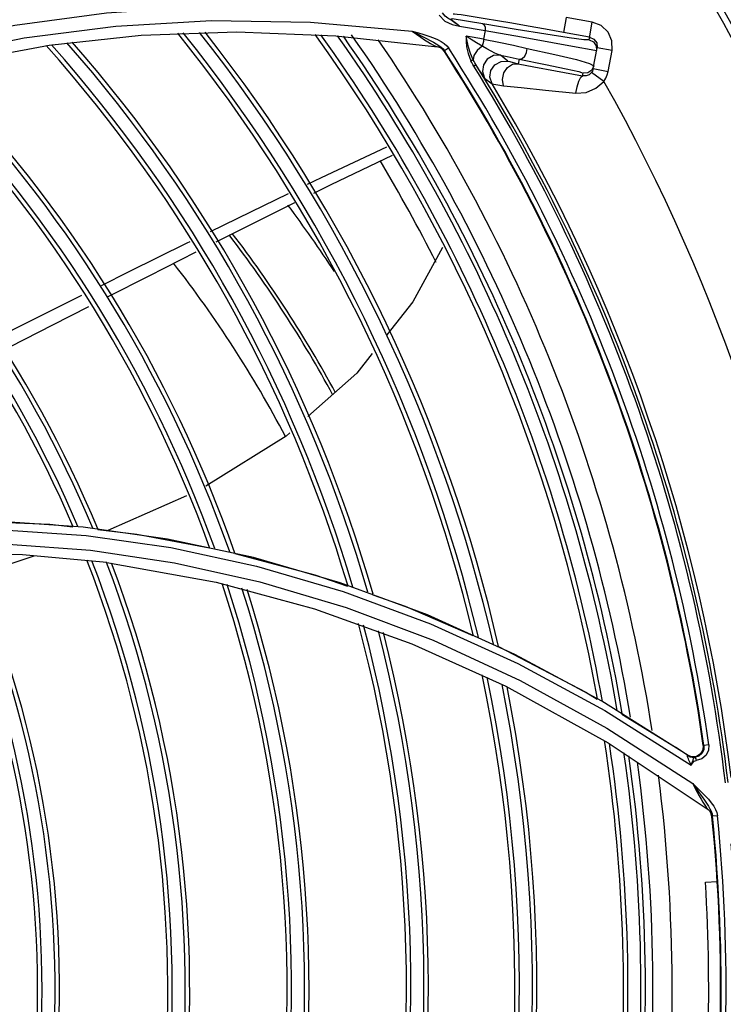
# Model space of a CAD drawing. Extents: x 40.7 to 137.4, y -250.8 to -221.5.
# Tile 166 of 256: x 62.5011 to 62.5803, y -240.0724 to -239.9615. Entities that reach past the tile are written whole.
import ezdxf

# ---------------------------------------------------------------- set-up
doc = ezdxf.new("R2010")
doc.units = 0
doc.header["$MEASUREMENT"] = 0
doc.linetypes.add('DASHDOT2', pattern=[0.5, 0.25, -0.125, 0, -0.125])
doc.layers.get('0').update_dxf_attribs({"linetype": 'CONTINUOUS'})
doc.layers.add('AC-FRIGORÍFICA', color=20, linetype='DASHDOT2')

msp = doc.modelspace()

# ---------------------------------------------------------------- linework, layer by layer
at = {"color": 155}
for p, q in [((62.53383787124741, -239.9618079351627), (62.54528682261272, -239.9628122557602)), ((62.55322867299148, -239.9620054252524), (62.54976379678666, -239.9614144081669)), ((62.55061960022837, -239.9622459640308), (62.55350913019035, -239.9627357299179)), ((62.56260155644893, -239.9612671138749), (62.56230092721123, -239.9629493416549)), ((62.56554798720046, -239.9617936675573), (62.56260155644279, -239.9612671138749)), ((62.56519098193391, -239.963787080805), (62.56554785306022, -239.9617936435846)), ((62.50443508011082, -239.9643977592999), (62.51478186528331, -239.9632809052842)), ((62.51478186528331, -239.9632809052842), (62.52553424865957, -239.9629078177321)), ((62.52553424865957, -239.9629078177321), (62.5366755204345, -239.9633273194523)), ((62.5366755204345, -239.9633273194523), (62.54813007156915, -239.9645852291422)), ((62.55350913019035, -239.9627357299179), (62.55331222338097, -239.9637248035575)), ((62.5652466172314, -239.9634757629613), (62.56230092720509, -239.9629493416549)), ((62.4945547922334, -239.9662041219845), (62.50443508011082, -239.9643977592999)), ((62.54800864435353, -239.9645477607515), (62.54813009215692, -239.9645852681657)), ((62.54917030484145, -239.9644549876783), (62.54938619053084, -239.9647348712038)), ((62.56604136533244, -239.9641473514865), (62.56608533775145, -239.9646845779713)), ((62.54838064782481, -239.9646712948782), (62.54812676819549, -239.9645964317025)), ((62.54846206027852, -239.9646832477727), (62.54812998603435, -239.9645852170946)), ((62.54875313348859, -239.9648704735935), (62.54846206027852, -239.9646832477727)), ((62.5487488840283, -239.9648084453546), (62.54892122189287, -239.9650289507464)), ((62.5489799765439, -239.9651318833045), (62.54875313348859, -239.9648704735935)), ((62.54889885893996, -239.9651198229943), (62.5489799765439, -239.9651318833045)), ((62.54936382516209, -239.9647432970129), (62.54892121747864, -239.9650289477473)), ((62.55605764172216, -239.9661895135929), (62.55521016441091, -239.9655219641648)), ((62.56542032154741, -239.9648741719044), (62.56602862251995, -239.9649949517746)), ((62.56565580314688, -239.9670352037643), (62.5660853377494, -239.9646845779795)), ((62.56776663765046, -239.9649918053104), (62.5660853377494, -239.9646845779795)), ((62.56733710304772, -239.9673424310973), (62.56776661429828, -239.9649919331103)), ((62.5522045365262, -239.9667439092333), (62.55245526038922, -239.9665878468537)), ((62.55731893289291, -239.9659649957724), (62.55721750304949, -239.9664821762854)), ((62.5652310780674, -239.9664428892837), (62.56571455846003, -239.9667104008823)), ((62.5644543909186, -239.9678631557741), (62.56451113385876, -239.9675456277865)), ((62.56684960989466, -239.9684738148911), (62.5654715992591, -239.9674628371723)), ((62.56555431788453, -239.9673301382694), (62.56547160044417, -239.9674628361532)), ((62.56565580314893, -239.9670352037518), (62.56733710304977, -239.9673424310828)), ((62.5534322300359, -239.9680901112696), (62.55426603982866, -239.9687482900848)), ((62.50194621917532, -239.9956226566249), (62.50809605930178, -239.9925539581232)), ((62.49833714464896, -239.9974254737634), (62.50194621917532, -239.9956226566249)), ((62.51988888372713, -240.0151418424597), (62.51103504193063, -240.0190540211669)), ((62.50825393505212, -240.0186596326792), (62.49892065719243, -240.0180101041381)), ((62.51776139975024, -240.0200078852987), (62.50825393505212, -240.0186596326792)), ((62.49927156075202, -240.0189560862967), (62.50860366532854, -240.0196106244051)), ((62.50860366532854, -240.0196106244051), (62.51811096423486, -240.0209666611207)), ((62.52741076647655, -240.0220854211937), (62.51776139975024, -240.0200078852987)), ((62.51090266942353, -240.0226571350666), (62.50143882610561, -240.0217870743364)), ((62.50908325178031, -240.0212649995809), (62.51854015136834, -240.0226660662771)), ((62.53716743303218, -240.0249228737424), (62.52741076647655, -240.0220854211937)), ((62.51090254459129, -240.0226578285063), (62.52322395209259, -240.0248484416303)), ((62.51854015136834, -240.0226660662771), (62.52814105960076, -240.0248008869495)), ((62.52322395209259, -240.0248484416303), (62.53430436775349, -240.0278478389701)), ((62.52814105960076, -240.0248008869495), (62.53785155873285, -240.0277010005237)), ((62.54698762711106, -240.0285484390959), (62.53716743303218, -240.0249228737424)), ((62.53751833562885, -240.0259065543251), (62.5473406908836, -240.0295501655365)), ((62.53785155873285, -240.0277010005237), (62.54762567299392, -240.0313958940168)), ((62.53430436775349, -240.0278478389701), (62.54524933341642, -240.0317947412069)), ((62.55682188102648, -240.0329870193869), (62.54698762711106, -240.0285484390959)), ((62.54524933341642, -240.0317947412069), (62.55581478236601, -240.0365761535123)), ((62.54762567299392, -240.0313958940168), (62.55741378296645, -240.0359131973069)), ((62.5549809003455, -240.0321064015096), (62.56482169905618, -240.0372272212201)), ((62.55581478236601, -240.0365761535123), (62.56734835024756, -240.0429607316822)), ((62.55741378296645, -240.0359131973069), (62.56716910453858, -240.0412795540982)), ((62.56482169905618, -240.0372272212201), (62.56610008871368, -240.0380141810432)), ((62.5669730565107, -240.0393095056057), (62.57667280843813, -240.0454689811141)), ((62.56886416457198, -240.0397157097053), (62.57489312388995, -240.0434270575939)), ((62.56716910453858, -240.0412795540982), (62.5768402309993, -240.0475192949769)), ((62.56734835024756, -240.0429607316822), (62.57858399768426, -240.0504609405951)), ((62.57803564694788, -240.0432075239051), (62.57798788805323, -240.0437374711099)), ((62.57811181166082, -240.0432597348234), (62.57803565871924, -240.0432076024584)), ((62.57865962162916, -240.0431819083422), (62.57811181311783, -240.0432597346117)), ((62.57865364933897, -240.0431812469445), (62.57862135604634, -240.0437752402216)), ((62.57628286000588, -240.0443624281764), (62.57583109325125, -240.0440561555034)), ((62.5762933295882, -240.0443745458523), (62.5763203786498, -240.044387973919)), ((62.57673267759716, -240.0445204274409), (62.57632882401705, -240.0443659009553)), ((62.57698304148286, -240.044619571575), (62.57704316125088, -240.0445869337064)), ((62.57700708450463, -240.0450243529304), (62.57724178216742, -240.0449273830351)), ((62.57850380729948, -240.0503825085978), (62.57858398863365, -240.0504609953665)), ((62.57876223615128, -240.0506497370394), (62.57857591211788, -240.0504692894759)), ((62.57882927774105, -240.0506986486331), (62.57858393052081, -240.0504608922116)), ((62.57902119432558, -240.050926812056), (62.57907434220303, -240.0512032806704)), ((62.57955589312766, -240.0507993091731), (62.5796183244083, -240.0511479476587)), ((62.5790134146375, -240.0512778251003), (62.57908014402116, -240.0513267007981)), ((62.5796249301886, -240.0511480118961), (62.57907434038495, -240.0512032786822)), ((62.57826962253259, -240.0586414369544), (62.57960425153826, -240.0585630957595))]:
    msp.add_line(p, q, dxfattribs=at)
for points in [[(62.42507320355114, -240.0058555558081), (62.43023885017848, -239.9996937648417), (62.43597763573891, -239.9937967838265), (62.44224931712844, -239.9882429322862), (62.4490349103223, -239.983078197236), (62.45633929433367, -239.9783289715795), (62.46417291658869, -239.9740241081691), (62.47252301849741, -239.9702089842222), (62.48138373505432, -239.9669255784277), (62.49074371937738, -239.9642195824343), (62.50058440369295, -239.9621394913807), (62.51088341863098, -239.9607346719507), (62.52161300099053, -239.9600553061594), (62.5327365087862, -239.9601515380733)], [(62.54831659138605, -239.9610152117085), (62.54895927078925, -239.9616867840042), (62.54976510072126, -239.9620622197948), (62.55061960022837, -239.9622459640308)], [(62.55061926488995, -239.9622395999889), (62.55041144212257, -239.962103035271), (62.55022696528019, -239.9619778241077), (62.55006243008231, -239.9618626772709), (62.54991525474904, -239.9617566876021), (62.54978399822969, -239.9616609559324), (62.54966495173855, -239.9615773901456), (62.54954699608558, -239.9615031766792), (62.54942038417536, -239.9614292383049), (62.54928230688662, -239.9613445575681), (62.54913607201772, -239.9612413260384), (62.54898493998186, -239.9611135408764), (62.54883251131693, -239.9609551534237), (62.54868438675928, -239.9607605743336)], [(62.56230092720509, -239.9629493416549), (62.5602828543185, -239.9625909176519), (62.55831630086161, -239.9622460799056), (62.55648563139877, -239.9619294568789), (62.55486342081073, -239.9616532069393), (62.55348580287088, -239.9614228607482), (62.55235892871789, -239.9612386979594), (62.55146863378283, -239.9610975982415), (62.55079545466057, -239.9609956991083), (62.55032251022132, -239.9609295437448), (62.55003102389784, -239.9608954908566), (62.54990842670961, -239.9608911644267)], [(62.47356195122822, -239.9715005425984), (62.48241998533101, -239.9682605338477), (62.49178472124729, -239.9656025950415), (62.50162878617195, -239.9635788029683), (62.51194169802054, -239.9622377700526), (62.52269743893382, -239.9616306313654), (62.53383787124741, -239.9618079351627)], [(62.55061927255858, -239.9622396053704), (62.55042871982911, -239.9621083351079), (62.55025588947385, -239.9619853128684), (62.55009995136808, -239.9618697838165), (62.54996219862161, -239.9617622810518), (62.54984462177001, -239.9616635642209), (62.54975235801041, -239.9615767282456), (62.54969242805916, -239.9615075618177), (62.54966560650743, -239.9614577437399), (62.54966983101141, -239.9614260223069), (62.54970389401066, -239.9614118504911), (62.54976379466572, -239.9614144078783)], [(62.55322866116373, -239.9620054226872), (62.55337696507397, -239.9621180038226), (62.55347567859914, -239.9623700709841), (62.55350851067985, -239.9627301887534)], [(62.56519098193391, -239.963787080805), (62.56460017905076, -239.9637752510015), (62.56293103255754, -239.9635634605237), (62.56032283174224, -239.9631723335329), (62.55696641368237, -239.9626323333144), (62.55322867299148, -239.9620054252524)], [(62.56776661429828, -239.9649919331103), (62.56774748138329, -239.9639088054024), (62.56732137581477, -239.9629319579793), (62.56655558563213, -239.9621907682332), (62.56554798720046, -239.9617936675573)], [(62.54528682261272, -239.9628122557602), (62.5459736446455, -239.9630182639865), (62.54659389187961, -239.9632071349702)], [(62.54528732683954, -239.9628047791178), (62.54589333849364, -239.963133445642), (62.54642202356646, -239.9634081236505), (62.54688607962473, -239.9636457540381)], [(62.54528734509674, -239.9628048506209), (62.54577731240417, -239.9631654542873), (62.54624977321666, -239.9634952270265), (62.5466775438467, -239.9637814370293), (62.54704401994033, -239.9640158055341), (62.54735130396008, -239.9642037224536), (62.547612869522, -239.9643536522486), (62.54783323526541, -239.9644684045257), (62.54800864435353, -239.9645477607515)], [(62.54659389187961, -239.9632071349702), (62.54715457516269, -239.9633871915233), (62.54766258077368, -239.9635681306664), (62.54812155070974, -239.9637584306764), (62.54853075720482, -239.9639665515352)], [(62.55137101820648, -239.9633851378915), (62.55133445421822, -239.9639423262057), (62.5513936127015, -239.9645972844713), (62.55156581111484, -239.9653362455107), (62.55187622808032, -239.9661439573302)], [(62.55369627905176, -239.964822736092), (62.55253233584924, -239.9641286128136), (62.55192989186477, -239.9637504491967), (62.55137065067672, -239.9633792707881)], [(62.55214999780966, -239.9660434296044), (62.55183218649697, -239.9653178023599), (62.55160262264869, -239.9646118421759), (62.55145243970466, -239.9639537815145), (62.55137065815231, -239.9633792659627)], [(62.55331222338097, -239.9637248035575), (62.55266560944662, -239.9636089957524), (62.55201853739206, -239.9634957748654), (62.55137101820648, -239.9633851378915)], [(62.55350852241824, -239.9627301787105), (62.55759280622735, -239.9634612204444), (62.56106730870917, -239.9640843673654), (62.56371832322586, -239.9645624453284), (62.56542032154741, -239.9648741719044)], [(62.54688607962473, -239.9636457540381), (62.54729710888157, -239.963857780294), (62.54766365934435, -239.9640527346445)], [(62.54766365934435, -239.9640527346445), (62.54799087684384, -239.9642378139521), (62.54828030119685, -239.9644196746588), (62.54853345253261, -239.9646070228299), (62.5487488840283, -239.9648084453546)], [(62.54853075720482, -239.9639665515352), (62.54888282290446, -239.9641982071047), (62.54917030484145, -239.9644549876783)], [(62.55315914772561, -239.9645029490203), (62.55257411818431, -239.9649895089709), (62.55221389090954, -239.9655394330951), (62.55214999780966, -239.9660434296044)], [(62.55331164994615, -239.9637195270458), (62.55329006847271, -239.9639836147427), (62.55323830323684, -239.9642504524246), (62.55315916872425, -239.9645029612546)], [(62.55331162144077, -239.9637195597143), (62.55502932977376, -239.9640579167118), (62.55667636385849, -239.9644055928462), (62.55822058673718, -239.9647534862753)], [(62.56519035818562, -239.9637870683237), (62.5656895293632, -239.9640262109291), (62.56598861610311, -239.9644696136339), (62.5660286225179, -239.9649949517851)], [(62.56524722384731, -239.9634758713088), (62.56573434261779, -239.9637048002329), (62.56604136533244, -239.9641473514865)], [(62.54889885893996, -239.9651198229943), (62.54867185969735, -239.9648584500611), (62.54838064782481, -239.9646712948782)], [(62.54897997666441, -239.9651318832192), (62.54897468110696, -239.9651196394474), (62.5489545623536, -239.9650844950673), (62.54892122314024, -239.965028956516)], [(62.55521008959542, -239.9655217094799), (62.5544229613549, -239.9655578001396), (62.55372411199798, -239.9659539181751), (62.55329098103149, -239.9666042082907), (62.55318992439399, -239.9673542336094), (62.5534322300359, -239.9680901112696)], [(62.5552101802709, -239.965521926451), (62.55493807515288, -239.9654374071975), (62.55458785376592, -239.9652897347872), (62.55417217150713, -239.9650842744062), (62.55369627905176, -239.964822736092)], [(62.55521016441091, -239.9655219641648), (62.55595530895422, -239.9656744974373), (62.55665800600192, -239.9658223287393), (62.55731891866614, -239.9659650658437)], [(62.55732165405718, -239.9659653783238), (62.5576415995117, -239.9659084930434), (62.55793931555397, -239.9656451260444), (62.55814707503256, -239.965231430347), (62.55822033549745, -239.9647535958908)], [(62.55822033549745, -239.9647535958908), (62.56134590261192, -239.9654320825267), (62.56378043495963, -239.9660180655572), (62.5652310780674, -239.9664428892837)], [(62.55187594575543, -239.966139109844), (62.55199299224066, -239.9660918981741), (62.55209299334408, -239.966056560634), (62.55214998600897, -239.9660434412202)], [(62.55220488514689, -239.9667484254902), (62.55208939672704, -239.9665544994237), (62.55197963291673, -239.9663529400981), (62.55187622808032, -239.9661439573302)], [(62.55245528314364, -239.9665878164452), (62.55233922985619, -239.9663946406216), (62.55224023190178, -239.9662169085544), (62.55215000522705, -239.9660434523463)], [(62.55343235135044, -239.9680906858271), (62.55338238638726, -239.9680246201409), (62.55326159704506, -239.9678441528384), (62.55306657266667, -239.967543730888), (62.55279572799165, -239.9671212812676), (62.55245525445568, -239.9665878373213)], [(62.55426603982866, -239.9687482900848), (62.55402736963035, -239.9680066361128), (62.55414366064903, -239.9672342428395), (62.55459036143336, -239.9665947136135), (62.55527682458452, -239.9662193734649), (62.55605756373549, -239.9661892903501)], [(62.55556592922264, -239.9689557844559), (62.55544241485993, -239.9682408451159), (62.55559937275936, -239.9675126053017), (62.55600247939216, -239.9669082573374), (62.55657924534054, -239.966538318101), (62.55721741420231, -239.9664827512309)], [(62.55605764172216, -239.9661895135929), (62.55624991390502, -239.9662479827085), (62.55663577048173, -239.9663449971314), (62.55721750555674, -239.9664821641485)], [(62.55721750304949, -239.9664821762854), (62.55895952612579, -239.9668306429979), (62.56141201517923, -239.9672989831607), (62.5644543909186, -239.9678631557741)], [(62.55731893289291, -239.9659649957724), (62.5602826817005, -239.966552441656), (62.56261475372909, -239.9670417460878), (62.56402581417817, -239.9673730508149), (62.56451113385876, -239.9675456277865)], [(62.56571504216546, -239.9667110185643), (62.56547629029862, -239.967206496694), (62.56504055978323, -239.9675025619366), (62.56451173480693, -239.9675458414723)], [(62.56369394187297, -239.9698048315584), (62.56383185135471, -239.9690726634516), (62.56402930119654, -239.9684342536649), (62.56424996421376, -239.9680041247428), (62.5644537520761, -239.9678630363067)], [(62.56547160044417, -239.9674628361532), (62.56518661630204, -239.9677272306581), (62.56484050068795, -239.9678628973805), (62.56445377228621, -239.9678630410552)], [(62.56565580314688, -239.9670352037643), (62.5656161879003, -239.9671865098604), (62.56555431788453, -239.9673301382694)], [(62.56684961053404, -239.9684738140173), (62.56706854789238, -239.9681227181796), (62.56723229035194, -239.9677427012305), (62.56733710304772, -239.9673424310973)], [(62.55426593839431, -239.968748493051), (62.55447332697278, -239.9687921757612), (62.55490593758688, -239.9688608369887), (62.5555653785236, -239.9689561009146)], [(62.5555653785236, -239.9689561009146), (62.55752816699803, -239.969174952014), (62.56028486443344, -239.9694625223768), (62.5636939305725, -239.9698048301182)], [(62.5636939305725, -239.9698048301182), (62.56485404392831, -239.969717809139), (62.56595395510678, -239.9692528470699), (62.56684961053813, -239.9684738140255)], [(62.53351373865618, -239.9800495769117), (62.53507955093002, -239.9792921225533), (62.54244399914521, -239.9758336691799)], [(62.53419897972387, -239.9810657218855), (62.53615665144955, -239.9800962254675), (62.54304707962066, -239.9767768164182)], [(62.52259971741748, -239.9853633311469), (62.52712296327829, -239.9831410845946), (62.53135933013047, -239.9810917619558)], [(62.52323725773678, -239.9865339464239), (62.52863601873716, -239.9838206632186), (62.53206918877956, -239.9821204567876)], [(62.51031347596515, -239.9914488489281), (62.51343392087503, -239.9898936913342), (62.51996285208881, -239.9866588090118), (62.52031077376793, -239.9864878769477)], [(62.51108667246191, -239.9926947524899), (62.51569005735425, -239.9903507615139), (62.52097367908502, -239.9876749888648)], [(62.54870512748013, -239.9871801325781), (62.54535634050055, -239.9932819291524), (62.54243684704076, -239.9969986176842)], [(62.49924959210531, -239.9987318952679), (62.50007303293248, -239.9983100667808), (62.50483801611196, -239.9958818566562), (62.50889465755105, -239.9938120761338)], [(62.54076774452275, -239.9991234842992), (62.53904876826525, -240.0013118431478), (62.53354502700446, -240.0062190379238)], [(62.53150664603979, -240.0080364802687), (62.53109866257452, -240.0084002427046), (62.52206080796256, -240.0140635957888)], [(62.49343738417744, -240.0179888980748), (62.49491524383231, -240.017937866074), (62.50450186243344, -240.01831798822), (62.50709464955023, -240.018613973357)], [(62.50989586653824, -240.0189337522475), (62.51428796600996, -240.0194351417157), (62.52246729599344, -240.0209869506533)], [(62.44918470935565, -240.0294541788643), (62.45691406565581, -240.0265607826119), (62.4649412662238, -240.0241983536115), (62.47325880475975, -240.0223886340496), (62.48185858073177, -240.0211590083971), (62.49071925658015, -240.0205412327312), (62.49980209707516, -240.0205668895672), (62.50908325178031, -240.0212649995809)], [(62.51811096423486, -240.0209666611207), (62.52775955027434, -240.0230546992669), (62.53751833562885, -240.0259065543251)], [(62.50143882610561, -240.0217870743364), (62.49216375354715, -240.0216240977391), (62.4830857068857, -240.0221418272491)], [(62.50271979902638, -240.021911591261), (62.49699470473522, -240.0237993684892), (62.49605259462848, -240.0240271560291)], [(62.52531467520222, -240.0216108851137), (62.53431246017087, -240.0240148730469), (62.53798981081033, -240.0252925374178)], [(62.5408488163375, -240.0262858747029), (62.54447783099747, -240.0275467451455), (62.55211634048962, -240.0308425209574)], [(62.5473406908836, -240.0295501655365), (62.55717559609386, -240.034010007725), (62.5669730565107, -240.0393095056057)], [(62.57632037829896, -240.0443879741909), (62.56661838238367, -240.0382609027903), (62.55682188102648, -240.0329870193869)], [(62.57811181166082, -240.0432597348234), (62.57808383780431, -240.0437261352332), (62.57786839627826, -240.0441537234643), (62.57751428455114, -240.0444505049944), (62.57704314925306, -240.0445868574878)], [(62.57583109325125, -240.0440561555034), (62.57536774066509, -240.0437442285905), (62.57489313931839, -240.0434270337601)], [(62.57667958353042, -240.0454694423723), (62.57658011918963, -240.045258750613), (62.57649215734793, -240.0450649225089), (62.57641611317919, -240.0448885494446), (62.57635355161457, -240.044732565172), (62.57630596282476, -240.0446001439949), (62.57627476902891, -240.0444925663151), (62.57626320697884, -240.0444171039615), (62.57627146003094, -240.0443797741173), (62.5762933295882, -240.0443745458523)], [(62.57798788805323, -240.0437374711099), (62.5777096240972, -240.044189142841), (62.5772608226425, -240.0444691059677), (62.57673267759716, -240.0445204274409)], [(62.57862135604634, -240.0437752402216), (62.57834958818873, -240.0443352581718), (62.57788589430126, -240.0447364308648), (62.57724178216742, -240.0449273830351)], [(62.5763203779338, -240.0443879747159), (62.57654467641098, -240.0445070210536), (62.5767895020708, -240.044574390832), (62.57704314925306, -240.0445868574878)], [(62.57667280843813, -240.0454689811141), (62.57681482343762, -240.0452465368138), (62.57700708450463, -240.0450243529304)], [(62.57667958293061, -240.0454694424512), (62.57675512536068, -240.0452556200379), (62.57683052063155, -240.0450636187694), (62.57690816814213, -240.0448928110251), (62.57694581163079, -240.0447269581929), (62.57698304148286, -240.044619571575)], [(62.57704316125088, -240.0445869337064), (62.5771367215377, -240.044629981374), (62.57720977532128, -240.0447513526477), (62.57724835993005, -240.044927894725)], [(62.5768402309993, -240.0475192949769), (62.57782259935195, -240.0484842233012), (62.57823997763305, -240.0489066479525)], [(62.57684722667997, -240.04751968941), (62.57710028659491, -240.0480300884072), (62.5773486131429, -240.048503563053), (62.57758337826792, -240.0489257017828), (62.57779230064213, -240.0492943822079), (62.57797077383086, -240.0496071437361), (62.57813189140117, -240.049864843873), (62.57827552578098, -240.0500785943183), (62.5783999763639, -240.0502521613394), (62.57850380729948, -240.0503825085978)], [(62.57684724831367, -240.0475196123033), (62.57723886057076, -240.0480967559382), (62.57758569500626, -240.0485897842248), (62.57789164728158, -240.0490198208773)], [(62.57789164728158, -240.0490198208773), (62.57816175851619, -240.0494021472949), (62.5783994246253, -240.0497477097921), (62.57860619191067, -240.050065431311), (62.57878098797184, -240.0503626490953), (62.57892102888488, -240.0506473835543), (62.57902119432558, -240.050926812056)], [(62.57823997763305, -240.0489066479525), (62.57861066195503, -240.0493053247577), (62.57893388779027, -240.0496892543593), (62.57920508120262, -240.0500655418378)], [(62.5790134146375, -240.0512778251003), (62.57893218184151, -240.0509460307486), (62.57876223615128, -240.0506497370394)], [(62.57908014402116, -240.0513267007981), (62.57899906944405, -240.0509949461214), (62.57882927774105, -240.0506986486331)], [(62.57920508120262, -240.0500655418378), (62.5794149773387, -240.0504360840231), (62.57955589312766, -240.0507993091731)], [(62.57908014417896, -240.0513267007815), (62.57908097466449, -240.051312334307), (62.57907889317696, -240.0512696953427), (62.57907434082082, -240.0512032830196)]]:
    msp.add_lwpolyline(points, dxfattribs=at)
at = {"color": 6, "linetype": 'Continuous'}
for radius, start, end in [(0.224043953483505, 27.91013239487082, 66.42576289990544), (0.223311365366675, 27.91007546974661, 66.42314523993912)]:
    msp.add_arc((62.38526041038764, -240.0706578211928), radius, start, end, dxfattribs=at)
at = {"color": 155}
for centre, radius, start, end in [((62.38526041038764, -240.0706578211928), 0.1715857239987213, 13.44118257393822, 38.84125532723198), ((62.38526041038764, -240.0706578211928), 0.1720862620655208, 13.31137830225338, 38.71804554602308), ((62.38526041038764, -240.0706578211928), 0.1735513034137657, 12.93079993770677, 38.35644920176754), ((62.38526041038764, -240.0706578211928), 0.174051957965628, 12.8005442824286, 38.23257210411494), ((62.38526041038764, -240.0706578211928), 0.1837938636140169, 10.24333012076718, 35.78950571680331), ((62.38526041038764, -240.0706578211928), 0.1842944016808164, 10.1108522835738, 35.66241151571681), ((62.38526041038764, -240.0706578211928), 0.1857594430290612, 9.722519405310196, 35.28958919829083), ((62.38526041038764, -240.0706578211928), 0.186260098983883, 9.589638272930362, 35.16192377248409), ((62.38526041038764, -240.0706578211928), 0.1871111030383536, 9.416218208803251, 35.04110378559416), ((62.38526041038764, -240.0706578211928), 0.1593775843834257, 16.5695976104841, 41.790004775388), ((62.38526041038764, -240.0706578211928), 0.1598781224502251, 16.44281136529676, 41.67135732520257), ((62.38526041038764, -240.0706578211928), 0.16134316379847, 16.07097530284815, 41.3229363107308), ((62.38526041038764, -240.0706578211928), 0.1618438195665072, 15.94367632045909, 41.20350069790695), ((62.38526041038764, -240.0706578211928), 0.1892692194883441, 8.841577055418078, 34.38059512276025), ((62.38526041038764, -240.0706578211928), 0.1947198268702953, 8.098399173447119, 32.81983930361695), ((62.38526041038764, -240.0706578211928), 0.1947878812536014, 8.085808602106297, 32.83873589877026), ((62.38526041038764, -240.0706578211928), 0.1953377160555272, 8.086247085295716, 32.83725457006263), ((62.38526041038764, -240.0706578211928), 0.1966398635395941, 6.781573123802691, 31.89891458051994), ((62.38526041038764, -240.0706578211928), 0.1969382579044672, 6.781101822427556, 31.90008869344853), ((62.38526041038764, -240.0706578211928), 0.145948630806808, 19.91932144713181, 44.89186433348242), ((62.38526041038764, -240.0706578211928), 0.1464491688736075, 19.79635647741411, 44.77926434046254), ((62.38526041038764, -240.0706578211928), 0.147914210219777, 19.43557972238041, 44.44827881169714), ((62.38526041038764, -240.0706578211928), 0.1484148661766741, 19.31201705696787, 44.33471209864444), ((62.38526041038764, -240.0706578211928), 0.1973534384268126, 6.931286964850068, 31.08972706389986), ((62.38526041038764, -240.0706578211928), 0.2083655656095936, 7.271317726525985, 29.3673597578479), ((62.38526041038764, -240.0706578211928), 0.1330202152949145, 23.03894360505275, 47.70701378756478), ((62.38526041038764, -240.0706578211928), 0.1344852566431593, 22.69120008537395, 47.39766188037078), ((62.38526041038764, -240.0706578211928), 0.1349859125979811, 22.57203353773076, 47.29137910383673), ((62.38526041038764, -240.0706578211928), 0.1325196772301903, 23.15739799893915, 47.81209408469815), ((62.38526041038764, -240.0706578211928), 0.182110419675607, 26.6911538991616, 30.80544339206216), ((62.41573625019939, -240.0690606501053), 0.1444390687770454, 33.23758926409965, 36.85952306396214), ((62.41573625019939, -240.0690606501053), 0.1375331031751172, 28.45298025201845, 37.3697120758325), ((62.41573625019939, -240.0690606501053), 0.1371501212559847, 28.41494666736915, 37.39960315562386), ((62.41573625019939, -240.0690606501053), 0.1302441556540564, 27.73278068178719, 37.95873847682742), ((62.38526041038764, -240.0706578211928), 0.1178699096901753, 356.5366480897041, 24.58504914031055), ((62.38526041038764, -240.0706578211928), 0.1183704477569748, 356.4242084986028, 24.4786858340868), ((62.38526041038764, -240.0706578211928), 0.1198354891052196, 356.0938046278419, 24.16570896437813), ((62.38526041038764, -240.0706578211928), 0.1203361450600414, 355.9804743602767, 24.05821381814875), ((62.38526041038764, -240.0706578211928), 0.1325196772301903, 353.1573979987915, 21.36049277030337), ((62.38526041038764, -240.0706578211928), 0.1330202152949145, 353.0389436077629, 21.24657312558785), ((62.38526041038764, -240.0706578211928), 0.1344852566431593, 352.6912000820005, 20.91185548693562), ((62.38526041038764, -240.0706578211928), 0.1349859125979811, 352.572033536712, 20.79705221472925), ((62.38526041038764, -240.0706578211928), 0.145948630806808, 349.9193214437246, 18.23036839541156), ((62.38526041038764, -240.0706578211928), 0.1464491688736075, 349.796356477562, 18.11092975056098), ((62.38526041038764, -240.0706578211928), 0.147914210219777, 349.4355797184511, 17.76029321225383), ((62.38526041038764, -240.0706578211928), 0.1484148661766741, 349.3120170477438, 17.64013455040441), ((62.38526041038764, -240.0706578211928), 0.1593775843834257, 346.5695976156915, 14.96510294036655), ((62.38526041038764, -240.0706578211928), 0.1598781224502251, 346.4428113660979, 14.84109374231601), ((62.38526041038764, -240.0706578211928), 0.16134316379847, 346.0709753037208, 14.47725132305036), ((62.38526041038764, -240.0706578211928), 0.1618438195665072, 345.9436763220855, 14.35263780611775), ((62.38526041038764, -240.0706578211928), 0.1715857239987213, 343.4411825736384, 11.89807055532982), ((62.38526041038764, -240.0706578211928), 0.1720862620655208, 343.3113783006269, 11.7705226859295), ((62.38526041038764, -240.0706578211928), 0.1735513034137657, 342.9307999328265, 11.396441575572), ((62.38526041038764, -240.0706578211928), 0.174051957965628, 342.8005442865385, 11.26836951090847), ((62.38526041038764, -240.0706578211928), 0.1837938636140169, 340.2433301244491, 8.750244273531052), ((62.38526041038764, -240.0706578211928), 0.1842944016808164, 340.1108522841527, 8.619611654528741), ((62.38526041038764, -240.0706578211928), 0.1857594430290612, 339.7225194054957, 8.23659648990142), ((62.38526041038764, -240.0706578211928), 0.186260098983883, 339.5896382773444, 8.105503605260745), ((62.38526041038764, -240.0706578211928), 0.1871111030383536, 339.4505119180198, 7.848486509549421), ((62.38526041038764, -240.0706578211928), 0.1892692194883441, 338.8745401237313, 7.306624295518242), ((62.38526041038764, -240.0706578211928), 0.1947198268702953, 338.0983991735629, 5.71196872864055), ((62.38526041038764, -240.0706578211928), 0.1947878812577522, 338.0858086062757, 5.732001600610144), ((62.38526041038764, -240.0706578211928), 0.1953388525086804, 338.0873418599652, 5.732215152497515), ((62.38526041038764, -240.0706578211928), 0.1965825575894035, 336.7905330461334, 4.765977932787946), ((62.38526041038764, -240.0706578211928), 0.1969391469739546, 336.788972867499, 4.765884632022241), ((62.38526041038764, -240.0706578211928), 0.1973534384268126, 336.9312869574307, 3.94733391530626), ((62.38506097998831, -240.0706506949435), 0.1935815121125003, 352.3502849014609, 3.55675454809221), ((62.38526041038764, -240.0706578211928), 0.2083655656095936, 334.4462073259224, 1.479601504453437)]:
    msp.add_arc(centre, radius, start, end, dxfattribs=at)
at = {"layer": 'AC-FRIGORÍFICA'}
msp.add_arc((67.3111295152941, -252.3569813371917), 13.38763019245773, 71.7807160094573, 112.9520166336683, dxfattribs=at)

doc.saveas('drawing.dxf')
